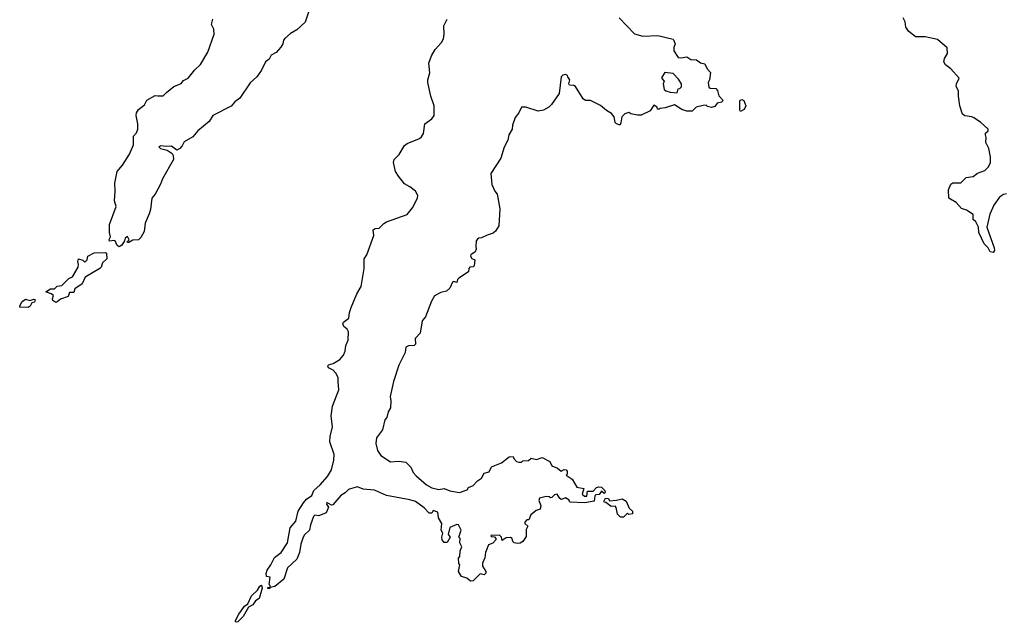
# Model space of a CAD drawing. Extents: x 2293139 to 2515392, y 824115 to 1006937.
# Tile 137 of 256: x 2403682 to 2410830, y 880538 to 884910. Entities that reach past the tile are written whole.
import ezdxf

# ---------------------------------------------------------------- set-up
doc = ezdxf.new("R2010")
doc.units = 0

msp = doc.modelspace()

# ---------------------------------------------------------------- linework, layer by layer
at = {"layer": '0CON10XD'}
for points in [[(2405779.4, 884965), (2405755, 884892.5), (2405695, 884837.5), (2405649.3, 884810.7), (2405607.5, 884775), (2405597.5, 884762.5), (2405592.5, 884735), (2405579.3, 884710.7), (2405545, 884672.5), (2405507, 884653), (2405492.5, 884625), (2405467.5, 884605), (2405437.5, 884545), (2405403.6, 884496.4), (2405355, 884452.5), (2405280, 884340), (2405243.8, 884315), (2405217.6, 884282.4), (2405085, 884214), (2405058.7, 884171.3), (2404976, 884105), (2404939.3, 884060.7), (2404876.7, 884025), (2404862, 883995), (2404845, 883976.2), (2404822.5, 883962.5), (2404785, 883993.3), (2404745, 883989.4), (2404705.9, 883994.1), (2404692.7, 883987.3), (2404703.8, 883975), (2404752.5, 883962.5), (2404789.2, 883939.2), (2404797.5, 883925), (2404798.1, 883895), (2404718.9, 883755), (2404705, 883716.2), (2404665.6, 883645), (2404641.5, 883615), (2404633, 883533), (2404621.2, 883501.2), (2404593.1, 883435), (2404585.6, 883374.4), (2404561.2, 883328.8), (2404545, 883314), (2404505, 883310), (2404475, 883292.5), (2404465, 883292.5), (2404461.7, 883298.3), (2404477.5, 883312.5), (2404465, 883337.5), (2404447.5, 883325), (2404442.5, 883305), (2404423.8, 883275), (2404405, 883263.3), (2404390.9, 883270.9), (2404374.5, 883304.5), (2404365, 883308.6), (2404334.1, 883304.1), (2404332.5, 883315), (2404341.2, 883335), (2404333.3, 883365), (2404334.2, 883424.2), (2404383.3, 883555), (2404370.8, 883595), (2404375.8, 883665), (2404372.5, 883725), (2404391.2, 883808.8), (2404429.2, 883855), (2404478.6, 883935), (2404507.9, 884002.1), (2404508, 884065), (2404529.5, 884090.5), (2404538.9, 884115), (2404540, 884155), (2404526.9, 884215), (2404530, 884235), (2404545, 884257.8), (2404587.3, 884292.7), (2404604.7, 884325.3), (2404665, 884360), (2404685, 884357.5), (2404725, 884356.7), (2404747, 884383), (2404802.5, 884425), (2404855, 884447.5), (2404870.8, 884469.2), (2404906.2, 884485), (2404953.3, 884546.7), (2404994.4, 884585), (2405048.1, 884675), (2405093.8, 884806.2), (2405092.7, 884842.7), (2405075.6, 884875), (2405083.6, 884915)], [(2406993.6, 883266.4), (2406996, 883245), (2406990, 883225), (2406956.7, 883205), (2406954.3, 883195), (2406965, 883177.5), (2406987, 883167), (2406982.5, 883125), (2406975, 883117.5), (2406950, 883115), (2406942.5, 883105), (2406939.3, 883080.7), (2406870, 883035), (2406860, 883025), (2406856.1, 883003.9), (2406835, 883010), (2406825, 883006.7), (2406805, 882963.3), (2406780.5, 882939.5), (2406740, 882930), (2406694.4, 882905.6), (2406672.1, 882867.9), (2406629.2, 882755), (2406603.8, 882725), (2406590, 882635), (2406552.7, 882597.3), (2406556.7, 882555), (2406545, 882546.2), (2406505, 882542.9), (2406485, 882533.8), (2406480, 882495), (2406435, 882402.5), (2406396.2, 882285), (2406371.2, 882175), (2406376.2, 882145), (2406373.3, 882095), (2406357.5, 882065), (2406347, 882023), (2406333, 882007), (2406317, 881933), (2406272.5, 881875), (2406267.5, 881835), (2406280, 881785), (2406305, 881747.5), (2406375, 881700.8), (2406435, 881707.1), (2406485, 881700), (2406522.3, 881662.3), (2406540, 881625), (2406560.5, 881600.5), (2406636.7, 881535), (2406675, 881514.2), (2406725, 881500), (2406765, 881507.5), (2406805, 881492.5), (2406875, 881478.8), (2406930.7, 881499.3), (2406940, 881515), (2406975, 881531.2), (2407005, 881563.8), (2407036, 881584), (2407055, 881620), (2407090, 881630), (2407107.5, 881665), (2407180, 881695), (2407235, 881737.5), (2407265, 881740), (2407270, 881725), (2407290, 881705), (2407305, 881700), (2407325, 881700), (2407335, 881710), (2407375, 881712.5), (2407395, 881727.5), (2407435, 881720), (2407475, 881732.5), (2407530, 881705), (2407545, 881672.5), (2407585.8, 881655.8), (2407613.3, 881633.3), (2407635, 881647.5), (2407650, 881645), (2407657.5, 881635), (2407657, 881613), (2407650, 881605), (2407692.5, 881575), (2407727, 881517), (2407778.3, 881508.3), (2407766.4, 881466.4), (2407781.7, 881451.7), (2407798.3, 881451.7), (2407805, 881490), (2407845, 881490), (2407870, 881515), (2407885, 881520), (2407905, 881517.5), (2407930, 881495), (2407931.7, 881478.3), (2407925, 881472.5), (2407905, 881490), (2407890, 881465), (2407865, 881462.5), (2407857.5, 881455), (2407853, 881417), (2407785, 881403.3), (2407675, 881410), (2407670, 881425), (2407645, 881440), (2407615, 881427.5), (2407602.5, 881435), (2407585, 881467.5), (2407565, 881462.5), (2407545, 881442.5), (2407535, 881440), (2407527, 881447), (2407505, 881450), (2407455, 881437.5), (2407450.7, 881420.7), (2407466.7, 881385), (2407460.7, 881359.3), (2407432, 881348), (2407393.6, 881316.4), (2407378.3, 881281.7), (2407365, 881280), (2407350, 881265), (2407350, 881255), (2407370, 881235), (2407358.3, 881211.7), (2407359.3, 881160.7), (2407336, 881124), (2407315, 881111.2), (2407295, 881108.8), (2407272.5, 881115), (2407262.5, 881125), (2407257.5, 881145), (2407245, 881152.5), (2407215, 881150), (2407185, 881130), (2407180, 881155), (2407165, 881170), (2407101.7, 881168.3), (2407105, 881160), (2407128.3, 881158.3), (2407140, 881145), (2407140, 881135), (2407118.3, 881111.7), (2407085, 881100), (2407063.3, 881045), (2407060, 881005), (2407043, 880967), (2407042.5, 880945), (2407066.7, 880906.7), (2407067.5, 880895), (2407055, 880882.5), (2407025, 880890), (2406975, 880837.5), (2406955, 880836.7), (2406928.8, 880858.8), (2406890, 880870), (2406867.5, 880905), (2406877.5, 880955), (2406870, 880965), (2406868.3, 881001.7), (2406877.5, 881015), (2406880, 881055), (2406892.5, 881085), (2406877.5, 881115), (2406880, 881145), (2406870, 881155), (2406886.2, 881205), (2406866.7, 881245), (2406855, 881246.7), (2406803.9, 881226.1), (2406792.5, 881175), (2406807.5, 881155), (2406785, 881117.5), (2406765, 881117.5), (2406750, 881135), (2406746.7, 881155), (2406753.3, 881185), (2406741.2, 881205), (2406747.5, 881255), (2406723.3, 881295), (2406717, 881337), (2406685, 881350), (2406675, 881330), (2406655, 881330), (2406619.3, 881369.3), (2406555, 881413.3), (2406515, 881426.2), (2406345, 881458.8), (2406257.5, 881497.5), (2406175, 881503.3), (2406135, 881520), (2406085, 881506.7), (2406069.3, 881500.7), (2406045, 881476.7), (2406013, 881457), (2405955, 881390), (2405945, 881386.7), (2405912.3, 881407.7), (2405910, 881395), (2405923.3, 881373.3), (2405908.3, 881331.7), (2405855, 881310), (2405825, 881313.8), (2405816.2, 881305), (2405794, 881245), (2405786.2, 881205), (2405748.8, 881171.2), (2405740, 881155), (2405724, 881105), (2405714.2, 881045), (2405693.8, 880995), (2405626.7, 880933.3), (2405599.1, 880850.9), (2405535, 880796.2), (2405500, 880790), (2405495, 880780), (2405483, 880783), (2405485, 880790), (2405500, 880790), (2405500, 880805), (2405492.5, 880812.5), (2405500, 880865), (2405475, 880870), (2405472.2, 880892.2), (2405478.1, 880915), (2405506.4, 880953.6), (2405532.9, 881007.1), (2405580.8, 881045), (2405626.7, 881115), (2405646.8, 881223.2), (2405687.9, 881272.1), (2405705, 881343.3), (2405742, 881405), (2405765, 881432), (2405802.9, 881457.1), (2405816.7, 881493.3), (2405864.5, 881535.5), (2405915.8, 881595), (2405945.7, 881645), (2405962, 881715), (2405964.3, 881755), (2405932.7, 881847.3), (2405935.6, 881885), (2405953.1, 881955), (2405944.3, 882035), (2405953.9, 882106.1), (2405998.5, 882225), (2405994.5, 882284.5), (2405994.4, 882315), (2405978.1, 882345), (2405957.2, 882367.2), (2405923.8, 882385), (2405918.8, 882395), (2405924.1, 882405.9), (2405957.5, 882415), (2406005.6, 882444.4), (2406032, 882475), (2406045.6, 882504.4), (2406050.8, 882545), (2406066, 882585), (2406070, 882645), (2406058.8, 882665), (2406036, 882685), (2406027.5, 882705), (2406033.6, 882716.4), (2406072.5, 882745), (2406076.7, 882785), (2406088.3, 882821.7), (2406129.3, 882920.7), (2406162.5, 882975), (2406182.5, 883105), (2406183.3, 883175), (2406203.3, 883205), (2406253.3, 883345), (2406247.5, 883385), (2406263.9, 883396.1), (2406292.5, 883397.5), (2406325, 883432.5), (2406345, 883443.3), (2406495, 883496.7), (2406533.5, 883545), (2406570, 883615), (2406571.9, 883635), (2406555, 883665.7), (2406515, 883698.6), (2406475, 883720), (2406432.9, 883775), (2406409.8, 883809.8), (2406395.9, 883874.1), (2406401.2, 883895), (2406436.9, 883933.1), (2406475, 883998), (2406495, 884012), (2406585, 884047.8), (2406600.2, 884059.8), (2406613.3, 884085), (2406622.5, 884155), (2406675, 884190), (2406691.4, 884215), (2406691.8, 884285), (2406666.5, 884355), (2406645.3, 884455), (2406645.4, 884475), (2406660.5, 884525), (2406651.9, 884595), (2406672.2, 884647.8), (2406698.9, 884695), (2406745.4, 884744.6), (2406758.3, 884771.7), (2406764.5, 884805), (2406762.5, 884865), (2406785.3, 884914.7)], [(2408033, 884923), (2408145, 884807.5), (2408205, 884790), (2408315, 884796.7), (2408425, 884770), (2408427.5, 884765), (2408440, 884735), (2408430.7, 884709.3), (2408430, 884685), (2408463.3, 884635), (2408485, 884632.5), (2408525, 884641.2), (2408555, 884620.8), (2408595, 884620), (2408625, 884596.7), (2408655, 884590), (2408672.5, 884555), (2408697, 884527), (2408690, 884475), (2408680, 884455), (2408685, 884420), (2408695, 884412.5), (2408735, 884410), (2408747, 884397), (2408758.8, 884358.8), (2408790, 884325), (2408777, 884313), (2408746.4, 884303.6), (2408728.3, 884281.7), (2408705, 884272.5), (2408675, 884280), (2408665, 884290), (2408645, 884287.5), (2408593.3, 884276.7), (2408565, 884247.5), (2408525, 884247.5), (2408488.3, 884258.3), (2408435, 884292.5), (2408369.3, 884270.7), (2408333, 884267), (2408325, 884260), (2408311.7, 884261.7), (2408310, 884275), (2408285, 884290), (2408260, 884250), (2408195, 884216.7), (2408167, 884217), (2408118.3, 884228.3), (2408105, 884237.5), (2408075, 884227.5), (2408054.1, 884205.9), (2408047.1, 884162.9), (2408041.7, 884148.3), (2408033, 884147), (2408015, 884154), (2408006, 884165), (2407997.5, 884205), (2407979.3, 884229.3), (2407941.7, 884251.7), (2407898.3, 884288.3), (2407825, 884323.3), (2407790, 884325), (2407773.3, 884335), (2407716.7, 884425), (2407705, 884432), (2407672.5, 884435), (2407668.8, 884445), (2407676, 884475), (2407662.5, 884495), (2407660, 884505), (2407645, 884512.5), (2407625, 884507.5), (2407614.3, 884495.7), (2407597.8, 884375), (2407544.1, 884295.9), (2407523.7, 884276.3), (2407485, 884254.5), (2407445, 884246.2), (2407356.7, 884275), (2407325, 884275.6), (2407305.6, 884235), (2407278.8, 884201.2), (2407259.4, 884145), (2407258.6, 884115), (2407232.9, 884075), (2407225.5, 884035), (2407199.4, 883985), (2407175.5, 883905), (2407102.5, 883795), (2407110.6, 883715), (2407132.5, 883665), (2407147.8, 883645), (2407167.8, 883537.8), (2407160, 883415), (2407137.5, 883375), (2407119.7, 883360.3), (2407075, 883348), (2407035, 883326.7), (2407015, 883326), (2407005, 883318), (2406996, 883305), (2406993.6, 883266.4)], [(2410845, 883647.5), (2410825, 883642.5), (2410795, 883622.5), (2410755, 883563.3), (2410725, 883500), (2410704.2, 883405), (2410756, 883255), (2410758.8, 883235), (2410748.8, 883221.2), (2410727.5, 883225), (2410713.8, 883253.8), (2410683, 883283), (2410644.2, 883365), (2410643.3, 883405), (2410623.6, 883443.6), (2410605, 883460), (2410605, 883497.5), (2410555, 883527.5), (2410519.3, 883539.3), (2410480, 883585), (2410427.5, 883615), (2410423.8, 883675), (2410443, 883717), (2410457, 883727), (2410515, 883726.7), (2410553.9, 883766.1), (2410605, 883773.3), (2410634.4, 883795.6), (2410687.5, 883815), (2410715, 883843.3), (2410730, 883875), (2410729.2, 883915), (2410717.5, 883975), (2410695, 884020), (2410698.8, 884055), (2410693.3, 884075), (2410694.1, 884085.9), (2410712.5, 884105), (2410713.3, 884115), (2410657.9, 884167.9), (2410608.3, 884198.3), (2410595, 884205.8), (2410542.7, 884212.7), (2410525.9, 884225.9), (2410506.4, 884286.4), (2410496.9, 884355), (2410498, 884395), (2410481.2, 884425), (2410483.3, 884445), (2410502.5, 884485), (2410441.2, 884555), (2410403.4, 884583.4), (2410390.8, 884605), (2410395, 884630), (2410417.5, 884665), (2410415.9, 884705.9), (2410345, 884766), (2410255.8, 884785.8), (2410185, 884786), (2410135, 884826), (2410114.3, 884855), (2410110, 884895), (2410096.2, 884925)], [(2408455, 884380), (2408461.7, 884408.3), (2408475, 884410), (2408486.7, 884423.3), (2408487.5, 884445), (2408465, 884480), (2408425, 884520), (2408365, 884526.7), (2408343.9, 884493.9), (2408344.1, 884484.1), (2408360, 884465), (2408353.3, 884445), (2408360, 884405), (2408373, 884393), (2408405, 884383.3), (2408455, 884380)], [(2408915, 884244.2), (2408910, 884255), (2408909.2, 884315), (2408913.1, 884326.9), (2408925, 884332), (2408940, 884325), (2408952.5, 884285), (2408940.9, 884259.1), (2408915, 884244.2)], [(2403945, 882857.5), (2403923, 882873), (2403920, 882885), (2403928.3, 882908.3), (2403911.7, 882921.7), (2403872.5, 882935), (2403905, 882956.7), (2403935, 882957.5), (2403954.1, 882975.9), (2403988.6, 882981.4), (2404038.3, 883031.7), (2404066.7, 883045), (2404107.5, 883115), (2404110, 883135), (2404104, 883155), (2404110, 883175), (2404140, 883165), (2404155, 883150), (2404171.7, 883168.3), (2404177.5, 883195), (2404222, 883218), (2404305, 883220.8), (2404313.8, 883215), (2404316.2, 883175), (2404283.3, 883145), (2404273.3, 883115), (2404263.3, 883105), (2404158.3, 883041.7), (2404135, 882992.5), (2404083.3, 882956.7), (2404075, 882930), (2404045, 882930), (2404035, 882902.5), (2403978.3, 882881.7), (2403955, 882862.5), (2403945, 882857.5)], [(2403745, 882822.5), (2403683.8, 882823.8), (2403682.5, 882835), (2403701.2, 882865), (2403725, 882882.5), (2403755, 882872.5), (2403785, 882882.5), (2403795, 882880), (2403789.3, 882860.7), (2403770, 882855), (2403758.3, 882831.7), (2403745, 882822.5)], [(2408065, 881300), (2408045, 881300), (2408021.7, 881321.7), (2408011.7, 881371.7), (2408005, 881380), (2407975, 881377.5), (2407937, 881407), (2407925, 881410), (2407922.5, 881415), (2407935, 881437.5), (2407956.1, 881436.1), (2407965, 881420), (2408015, 881423.3), (2408055, 881433.8), (2408085.9, 881415.9), (2408107.5, 881365), (2408130, 881345), (2408130, 881325), (2408105, 881320), (2408095, 881330), (2408065, 881300)], [(2405255, 880537.5), (2405247.5, 880545), (2405272.4, 880597.6), (2405315, 880654), (2405337.5, 880672.5), (2405365, 880730), (2405409.3, 880770.7), (2405425, 880800), (2405438, 880808), (2405443.8, 880785), (2405419.7, 880710.3), (2405395, 880693.3), (2405374, 880665), (2405342.4, 880647.6), (2405305, 880580), (2405265, 880541.2), (2405255, 880537.5)]]:
    msp.add_lwpolyline(points, dxfattribs=at)

doc.saveas('drawing.dxf')
